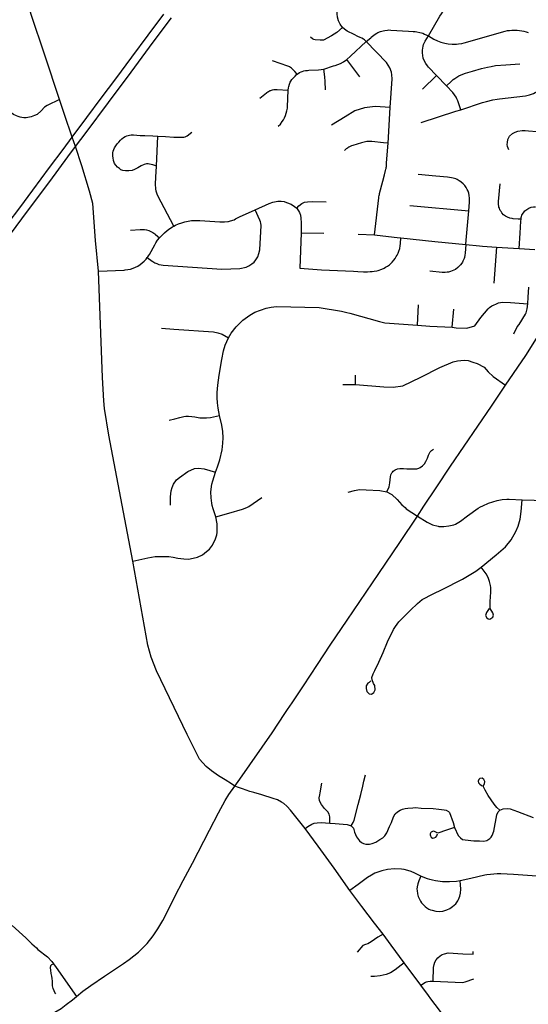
# Model space of a CAD drawing. Header units: feet. Extents: x 1677015 to 1902061, y 161166 to 378285.
# Tile 32 of 66: x 1840855 to 1846662, y 176214 to 187457. Entities that reach past the tile are written whole.
import ezdxf

# ---------------------------------------------------------------- set-up
doc = ezdxf.new("R2010")
doc.units = ezdxf.units.FT
doc.header["$MEASUREMENT"] = 0
doc.layers.add('326765_Road_Centerlines_O', color=7, linetype='Continuous')

msp = doc.modelspace()

# ---------------------------------------------------------------- linework, layer by layer
at = {"layer": '326765_Road_Centerlines_O'}
for p, q in [((1844740, 186804), (1844589, 187004)), ((1844329, 186891), (1844437, 186928)), ((1845454, 186664), (1845614, 186819)), ((1845729, 186700), (1845614, 186819)), ((1845063, 186047), (1845084, 186453)), ((1842416, 185783), (1842431, 186125)), ((1845311, 185335), (1845982, 185273)), ((1845982, 185273), (1845991, 185374)), ((1844069, 185024), (1844052, 184621)), ((1844069, 185024), (1844328, 185019)), ((1844719, 185007), (1844904, 185001)), ((1846137, 184872), (1846300, 184861)), ((1846300, 184861), (1846270, 184448)), ((1846300, 184861), (1846557, 184844)), ((1846557, 184844), (1846738, 184832)), ((1843162, 184608), (1843370, 184614)), ((1844052, 184621), (1844299, 184600)), ((1845395, 183968), (1845409, 184199)), ((1845794, 183944), (1845810, 184152)), ((1844687, 183290), (1844688, 183399)), ((1844546, 183291), (1844687, 183290)), ((1845048, 182065), (1845096, 182038)), ((1845436, 177678), (1845383, 177704)), ((1844721, 177582), (1844625, 177512)), ((1841045, 176858), (1841062, 176841)), ((1845435, 176433), (1845245, 176687)), ((1845524, 176314), (1845435, 176433))]:
    msp.add_line(p, q, dxfattribs=at)
for points in [[(1841310, 186546), (1841141, 187052), (1840984, 187517), (1840956, 187619), (1840934, 187781), (1840896, 188178)], [(1845521, 187271), (1845653, 187498), (1845669, 187525), (1845690, 187553), (1845714, 187579), (1845724, 187589), (1845767, 187631), (1845788, 187654), (1845812, 187690), (1845829, 187726), (1845839, 187760), (1845844, 187795), (1845844, 187822), (1845846, 187950)], [(1844542, 187369), (1844514, 187406), (1844496, 187443), (1844483, 187487), (1844479, 187522), (1844478, 187538), (1844481, 187570), (1844489, 187607), (1844503, 187641), (1844518, 187667), (1844572, 187738)], [(1840686, 184920), (1840945, 185271), (1841197, 185609), (1841405, 185889), (1841491, 186008), (1841612, 186168), (1841869, 186511), (1842127, 186858), (1842380, 187199), (1842587, 187476)], [(1840724, 185133), (1840855, 185310), (1841004, 185509), (1841196, 185769), (1841350, 185975), (1841455, 186115), (1841622, 186341), (1841786, 186561), (1841951, 186782), (1842135, 187029), (1842320, 187279), (1842500, 187520)], [(1844542, 187369), (1844475, 187309), (1844416, 187274)], [(1844810, 187209), (1844790, 187226), (1844781, 187233), (1844763, 187244), (1844743, 187254), (1844717, 187266), (1844673, 187287), (1844594, 187326), (1844562, 187349), (1844542, 187369)], [(1844810, 187209), (1844863, 187251), (1844869, 187258), (1844897, 187280), (1844914, 187292), (1844931, 187303), (1844945, 187310), (1844974, 187322), (1844989, 187326), (1845004, 187331), (1845024, 187335), (1845055, 187338), (1845071, 187339), (1845091, 187338), (1845295, 187327), (1845347, 187323), (1845370, 187321), (1845390, 187318), (1845423, 187311), (1845443, 187305), (1845456, 187301), (1845475, 187293), (1845521, 187271)], [(1845521, 187271), (1845584, 187236), (1845626, 187215), (1845662, 187200), (1845708, 187188), (1845746, 187180), (1845793, 187176), (1845841, 187177), (1845864, 187180), (1845903, 187186), (1845931, 187194), (1846397, 187327), (1846423, 187332), (1846448, 187335), (1846474, 187337), (1846500, 187338), (1846535, 187337), (1846561, 187334), (1846587, 187331), (1846612, 187325), (1846637, 187319), (1846662, 187311)], [(1844416, 187274), (1844324, 187221), (1844286, 187221), (1844230, 187227), (1844215, 187231), (1844197, 187240), (1844176, 187256)], [(1844589, 187004), (1844630, 187039), (1844810, 187209)], [(1845084, 186453), (1845107, 186780), (1845105, 186828), (1845100, 186858), (1845081, 186908), (1845041, 186966), (1844810, 187209)], [(1845614, 186819), (1845524, 186913), (1845510, 186928), (1845490, 186957), (1845475, 186984), (1845463, 187017), (1845456, 187047), (1845453, 187077), (1845454, 187108), (1845457, 187130), (1845462, 187156), (1845467, 187172), (1845477, 187197), (1845486, 187212), (1845521, 187271)], [(1844022, 186835), (1843995, 186866), (1843985, 186878), (1843979, 186885), (1843970, 186893), (1843958, 186903), (1843945, 186911), (1843935, 186917), (1843927, 186921), (1843915, 186926), (1843742, 186988)], [(1844437, 186928), (1844458, 186935), (1844516, 186956), (1844550, 186977), (1844589, 187004)], [(1845890, 186429), (1846139, 186511), (1846184, 186524), (1846255, 186540), (1846306, 186549), (1846332, 186552), (1846630, 186589), (1846676, 186598), (1846720, 186615), (1846768, 186642), (1846800, 186669), (1846835, 186709), (1847075, 187033)], [(1844022, 186835), (1844051, 186852), (1844070, 186861), (1844080, 186865), (1844098, 186871), (1844118, 186875), (1844127, 186877), (1844139, 186878), (1844156, 186879), (1844266, 186886), (1844296, 186888), (1844329, 186891)], [(1844346, 186656), (1844342, 186752), (1844338, 186804), (1844329, 186891)], [(1845729, 186700), (1845782, 186752), (1845804, 186772), (1845823, 186787), (1845844, 186801), (1845868, 186815), (1845916, 186835), (1845946, 186846), (1846025, 186869), (1846128, 186899), (1846195, 186916), (1846237, 186924), (1846289, 186932), (1846405, 186942), (1846565, 186954)], [(1843921, 186653), (1843925, 186679), (1843928, 186695), (1843934, 186719), (1843943, 186742), (1843951, 186756), (1843962, 186772), (1843976, 186789), (1843999, 186813), (1844013, 186827), (1844022, 186835)], [(1843595, 186559), (1843671, 186620), (1843677, 186625), (1843687, 186632), (1843695, 186637), (1843706, 186643), (1843714, 186647), (1843723, 186650), (1843731, 186653), (1843743, 186656), (1843755, 186659), (1843770, 186660), (1843779, 186661), (1843794, 186661), (1843921, 186653)], [(1843807, 186239), (1843831, 186264), (1843853, 186293), (1843866, 186314), (1843878, 186336), (1843890, 186364), (1843898, 186388), (1843906, 186417), (1843911, 186447), (1843913, 186462), (1843921, 186653)], [(1845890, 186429), (1845857, 186529), (1845847, 186554), (1845837, 186572), (1845821, 186599), (1845802, 186624), (1845729, 186700)], [(1841310, 186546), (1841170, 186478), (1841137, 186456), (1841101, 186415), (1841053, 186376), (1841025, 186361), (1840987, 186347), (1840948, 186338), (1840928, 186337), (1840902, 186337), (1840881, 186340), (1840859, 186344), (1840839, 186350), (1840818, 186358), (1840785, 186373), (1840756, 186393)], [(1841753, 184584), (1841721, 184935), (1841691, 185356), (1841651, 185497), (1841563, 185789), (1841491, 186008), (1841455, 186115), (1841367, 186376), (1841310, 186546)], [(1845084, 186453), (1844915, 186466), (1844790, 186452), (1844680, 186415), (1844569, 186346), (1844414, 186252)], [(1845440, 186284), (1845833, 186411), (1845890, 186429)], [(1846438, 185969), (1846425, 186008), (1846422, 186030), (1846423, 186054), (1846428, 186088), (1846447, 186125), (1846481, 186156), (1846510, 186172), (1846542, 186183), (1846593, 186191), (1846627, 186190), (1846663, 186187), (1846758, 186180)], [(1842416, 185783), (1842396, 185791), (1842376, 185799), (1842355, 185803), (1842338, 185807), (1842320, 185811), (1842304, 185811), (1842277, 185804), (1842243, 185789), (1842204, 185765), (1842167, 185747), (1842138, 185736), (1842099, 185730), (1842061, 185731), (1842034, 185735), (1842010, 185744), (1841993, 185757), (1841970, 185774), (1841952, 185796), (1841937, 185816), (1841926, 185847), (1841921, 185880), (1841918, 185900), (1841917, 185914), (1841917, 185937), (1841921, 185956), (1841938, 185993), (1841969, 186038), (1841986, 186060), (1842004, 186082), (1842020, 186097), (1842040, 186113), (1842060, 186122), (1842079, 186129), (1842107, 186139), (1842126, 186142), (1842156, 186142), (1842191, 186139), (1842229, 186136), (1842285, 186133), (1842374, 186129), (1842431, 186125)], [(1842431, 186125), (1842519, 186122), (1842616, 186115), (1842675, 186115), (1842705, 186115), (1842727, 186116), (1842744, 186120), (1842766, 186129), (1842822, 186173)], [(1845063, 186047), (1845010, 186052), (1844876, 186064), (1844862, 186065), (1844849, 186065), (1844838, 186065), (1844829, 186064), (1844817, 186064), (1844802, 186062), (1844789, 186059), (1844771, 186055), (1844758, 186051), (1844658, 186020), (1844645, 186015), (1844636, 186011), (1844628, 186007), (1844621, 186004), (1844613, 186000), (1844603, 185994), (1844596, 185989), (1844584, 185981), (1844564, 185963)], [(1844904, 185001), (1844954, 185422), (1844956, 185435), (1844958, 185448), (1844961, 185460), (1844964, 185472), (1845001, 185611), (1845020, 185686), (1845033, 185736), (1845036, 185749), (1845038, 185759), (1845040, 185768), (1845041, 185779), (1845043, 185823), (1845063, 186047)], [(1842615, 185100), (1842431, 185445), (1842424, 185464), (1842414, 185498), (1842408, 185526), (1842405, 185580), (1842410, 185660), (1842416, 185783)], [(1845991, 185374), (1845992, 185383), (1845992, 185418), (1845987, 185449), (1845981, 185477), (1845974, 185498), (1845964, 185519), (1845952, 185540), (1845936, 185562), (1845917, 185583), (1845894, 185602), (1845881, 185612), (1845872, 185618), (1845850, 185631), (1845835, 185638), (1845820, 185643), (1845803, 185648), (1845786, 185652), (1845762, 185655), (1845739, 185658), (1845606, 185670), (1845404, 185688)], [(1846579, 185178), (1846547, 185180), (1846490, 185184), (1846476, 185185), (1846450, 185190), (1846426, 185200), (1846403, 185212), (1846380, 185230), (1846359, 185252), (1846351, 185265), (1846342, 185279), (1846337, 185288), (1846332, 185303), (1846327, 185317), (1846324, 185327), (1846321, 185346), (1846321, 185363), (1846322, 185381), (1846339, 185582)], [(1843238, 185152), (1843262, 185159), (1843305, 185171), (1843319, 185182), (1843364, 185204), (1843545, 185286)], [(1843370, 184614), (1843439, 184630), (1843470, 184645), (1843506, 184668), (1843533, 184688), (1843551, 184713), (1843572, 184750), (1843586, 184786), (1843595, 184829), (1843610, 185107), (1843608, 185134), (1843606, 185149), (1843598, 185168), (1843545, 185286)], [(1843545, 185286), (1843705, 185359), (1843746, 185373), (1843803, 185385), (1843840, 185385), (1843873, 185381), (1843902, 185371), (1843953, 185352), (1843993, 185324), (1844019, 185305)], [(1844019, 185305), (1844042, 185333), (1844076, 185356), (1844107, 185372), (1844142, 185378), (1844195, 185379), (1844353, 185376)], [(1844019, 185305), (1844048, 185256), (1844062, 185223), (1844066, 185190), (1844069, 185137), (1844069, 185024)], [(1846579, 185178), (1846581, 185197), (1846583, 185209), (1846587, 185223), (1846595, 185236), (1846614, 185261), (1846622, 185273), (1846632, 185281), (1846645, 185291), (1846668, 185304), (1846696, 185315), (1846721, 185318), (1846743, 185319)], [(1845949, 184890), (1845953, 184940), (1845982, 185273)], [(1846557, 184844), (1846568, 185018), (1846577, 185157), (1846579, 185178)], [(1842121, 185054), (1842229, 185062), (1842252, 185062), (1842278, 185060), (1842303, 185056), (1842328, 185048), (1842352, 185039), (1842375, 185027), (1842396, 185012), (1842405, 185005), (1842452, 184966)], [(1842452, 184966), (1842454, 184969), (1842480, 184998), (1842507, 185024), (1842537, 185049), (1842568, 185072), (1842600, 185092), (1842615, 185100)], [(1842615, 185100), (1842634, 185110), (1842669, 185126), (1842705, 185139), (1842742, 185149), (1842780, 185157), (1842818, 185163), (1842856, 185165), (1842895, 185165), (1842912, 185164), (1843138, 185149), (1843155, 185148), (1843194, 185148), (1843232, 185151), (1843238, 185152)], [(1842312, 184740), (1842316, 184747), (1842333, 184773), (1842335, 184776), (1842396, 184885), (1842409, 184907), (1842430, 184939), (1842452, 184966), (1842454, 184969)], [(1844299, 184600), (1844665, 184586), (1844716, 184582), (1844780, 184576), (1844824, 184577), (1844857, 184582), (1844880, 184583), (1844903, 184585), (1844933, 184590), (1844949, 184594), (1844988, 184607), (1845017, 184620), (1845033, 184630), (1845055, 184644), (1845076, 184658), (1845089, 184670), (1845107, 184688), (1845125, 184709), (1845142, 184731), (1845155, 184751), (1845164, 184767), (1845175, 184790), (1845184, 184812), (1845194, 184843), (1845200, 184874), (1845202, 184901), (1845207, 184964)], [(1844904, 185001), (1845067, 184980), (1845165, 184968), (1845207, 184964)], [(1845207, 184964), (1845593, 184924), (1845949, 184890)], [(1845949, 184890), (1845941, 184789), (1845938, 184767), (1845933, 184743), (1845929, 184731), (1845922, 184714), (1845916, 184701), (1845909, 184687), (1845901, 184675), (1845889, 184659), (1845874, 184642), (1845858, 184627), (1845830, 184606), (1845811, 184596), (1845794, 184589), (1845772, 184581), (1845749, 184574), (1845735, 184572), (1845713, 184570), (1845680, 184571), (1845536, 184585)], [(1845949, 184890), (1846103, 184874), (1846137, 184872)], [(1841753, 184584), (1842046, 184598), (1842060, 184599), (1842090, 184603), (1842120, 184609), (1842149, 184619), (1842178, 184630), (1842205, 184644), (1842230, 184661), (1842255, 184679), (1842277, 184700), (1842298, 184723), (1842312, 184740)], [(1842312, 184740), (1842366, 184701), (1842374, 184695), (1842396, 184682), (1842419, 184671), (1842444, 184662), (1842469, 184656), (1842494, 184653), (1843162, 184608)], [(1842145, 181274), (1841874, 182711), (1841823, 183016), (1841814, 183104), (1841801, 183372), (1841753, 184584)], [(1846655, 184211), (1846662, 184289), (1846669, 184402)], [(1846403, 183282), (1846633, 183622), (1846832, 183939), (1846934, 184104), (1847012, 184217), (1847066, 184296)], [(1843237, 183825), (1843268, 183876), (1843325, 183951), (1843402, 184026), (1843482, 184084), (1843541, 184117), (1843668, 184163), (1843725, 184175), (1843788, 184182), (1844273, 184171), (1844530, 184130), (1844588, 184114)], [(1845794, 183944), (1845837, 183940), (1845959, 183933), (1846052, 183960), (1846119, 184058), (1846203, 184155), (1846219, 184169), (1846246, 184188), (1846272, 184201), (1846292, 184207), (1846320, 184223), (1846369, 184233), (1846458, 184228), (1846655, 184211)], [(1846496, 183868), (1846534, 183950), (1846558, 183978), (1846631, 184093), (1846639, 184109), (1846650, 184157), (1846655, 184211)], [(1844588, 184114), (1844626, 184104), (1844963, 184009), (1845023, 183994), (1845395, 183968)], [(1842472, 183935), (1842615, 183922), (1843066, 183891), (1843117, 183881), (1843166, 183864), (1843237, 183825)], [(1845395, 183968), (1845537, 183958), (1845794, 183944)], [(1843137, 182936), (1843121, 183019), (1843113, 183081), (1843109, 183137), (1843109, 183198), (1843118, 183283), (1843134, 183396), (1843161, 183577), (1843180, 183677), (1843200, 183741), (1843237, 183825)], [(1844687, 183290), (1845014, 183264), (1845119, 183262), (1845228, 183277), (1845433, 183374), (1845653, 183485), (1845804, 183550), (1845854, 183562), (1845930, 183568), (1845974, 183564), (1846028, 183548), (1846078, 183532), (1846159, 183490), (1846205, 183437), (1846259, 183382), (1846403, 183282)], [(1845395, 181786), (1845470, 181900), (1845608, 182111), (1845775, 182359), (1846240, 183043), (1846403, 183282)], [(1842561, 182884), (1842626, 182899), (1842682, 182915), (1842729, 182926), (1842750, 182928), (1842784, 182929), (1842819, 182925), (1842853, 182921), (1842910, 182912), (1842953, 182910), (1842989, 182911), (1843033, 182914), (1843137, 182936)], [(1843091, 182292), (1843112, 182350), (1843140, 182430), (1843167, 182544), (1843175, 182620), (1843177, 182683), (1843173, 182753), (1843163, 182826), (1843137, 182936)], [(1845048, 182065), (1845072, 182122), (1845080, 182168), (1845088, 182237), (1845092, 182259), (1845103, 182281), (1845110, 182291), (1845119, 182300), (1845141, 182316), (1845167, 182328), (1845195, 182333), (1845235, 182333), (1845274, 182330), (1845340, 182327), (1845388, 182330), (1845411, 182337), (1845426, 182344), (1845452, 182362), (1845475, 182384), (1845493, 182411), (1845509, 182451), (1845521, 182483), (1845534, 182507), (1845543, 182521), (1845558, 182536), (1845580, 182553)], [(1842577, 181912), (1842578, 182010), (1842584, 182076), (1842595, 182115), (1842611, 182152), (1842647, 182201), (1842678, 182228), (1842776, 182298), (1842852, 182331), (1842897, 182337), (1842962, 182330), (1843091, 182292)], [(1843094, 181779), (1843063, 181873), (1843054, 181910), (1843048, 181937), (1843040, 181998), (1843038, 182067), (1843050, 182154), (1843059, 182190), (1843091, 182292)], [(1844604, 182060), (1844676, 182081), (1844736, 182091), (1844812, 182090), (1844968, 182082), (1845048, 182065)], [(1845096, 182038), (1845103, 182034), (1845164, 181978), (1845219, 181918), (1845256, 181885)], [(1843094, 181779), (1843244, 181821), (1843400, 181866), (1843449, 181885), (1843472, 181899), (1843621, 182000)], [(1846123, 181206), (1846296, 181346), (1846403, 181438), (1846468, 181517), (1846520, 181611), (1846547, 181675), (1846568, 181753), (1846580, 181841), (1846591, 181976)], [(1846143, 181907), (1846209, 181937), (1846306, 181965), (1846364, 181977), (1846416, 181982), (1846443, 181982), (1846591, 181976)], [(1846591, 181976), (1846727, 181969), (1847239, 181940)], [(1845256, 181885), (1845268, 181873), (1845395, 181786)], [(1845631, 181673), (1845640, 181670), (1845674, 181668), (1845699, 181669), (1845753, 181676), (1845810, 181690), (1845829, 181696), (1845886, 181730), (1845969, 181791), (1846088, 181878), (1846117, 181895), (1846143, 181907)], [(1842556, 181326), (1842608, 181321), (1842661, 181310), (1842729, 181300), (1842778, 181298), (1842803, 181301), (1842885, 181320), (1842942, 181348), (1842987, 181383), (1843021, 181412), (1843055, 181458), (1843091, 181528), (1843105, 181576), (1843109, 181601), (1843111, 181661), (1843108, 181701), (1843094, 181779)], [(1843883, 179535), (1843912, 179579), (1843964, 179657), (1844094, 179852), (1844254, 180094), (1844401, 180316), (1844595, 180599), (1844957, 181133), (1845194, 181486), (1845395, 181786)], [(1845395, 181786), (1845506, 181720), (1845568, 181690), (1845631, 181673)], [(1842145, 181274), (1842317, 181312), (1842401, 181328), (1842519, 181329), (1842556, 181326)], [(1843312, 178705), (1843273, 178733), (1843199, 178777), (1843125, 178822), (1843043, 178880), (1842985, 178930), (1842907, 179014), (1842765, 179295), (1842417, 180020), (1842354, 180176), (1842316, 180316), (1842145, 181274)], [(1844865, 179906), (1844844, 179889), (1844830, 179879), (1844812, 179851), (1844809, 179819), (1844817, 179786), (1844844, 179759), (1844873, 179755), (1844900, 179774), (1844914, 179805), (1844910, 179855), (1844895, 179876), (1844880, 179919), (1844875, 179944), (1844889, 179986), (1844908, 180026), (1844954, 180121), (1845006, 180232), (1845056, 180352), (1845122, 180492), (1845145, 180529), (1845185, 180582), (1845233, 180632), (1845318, 180714), (1845398, 180790), (1845451, 180835), (1845576, 180902), (1845677, 180952), (1845909, 181070), (1846061, 181160), (1846123, 181206)], [(1846215, 180733), (1846184, 180686), (1846174, 180654), (1846188, 180625), (1846202, 180616), (1846223, 180613), (1846258, 180635), (1846264, 180659), (1846256, 180683), (1846228, 180734), (1846225, 180782), (1846227, 180817), (1846232, 180864), (1846234, 180923), (1846233, 180958), (1846233, 180973), (1846230, 180997), (1846219, 181043), (1846202, 181087), (1846180, 181128), (1846123, 181206)], [(1843312, 178705), (1843369, 178785), (1843736, 179312), (1843883, 179535)], [(1844638, 178251), (1844652, 178269), (1844662, 178289), (1844674, 178318), (1844720, 178495), (1844750, 178609), (1844773, 178703), (1844785, 178763), (1844804, 178834)], [(1846335, 178431), (1846304, 178461), (1846271, 178501), (1846205, 178600), (1846170, 178658), (1846146, 178703), (1846162, 178733), (1846165, 178758), (1846155, 178782), (1846134, 178795), (1846110, 178794), (1846096, 178781), (1846089, 178763), (1846094, 178743), (1846110, 178726), (1846135, 178707)], [(1842510, 177214), (1842627, 177446), (1842722, 177629), (1842826, 177825), (1843022, 178203), (1843126, 178400), (1843202, 178542), (1843244, 178609), (1843312, 178705)], [(1843907, 178473), (1843904, 178477), (1843870, 178506), (1843844, 178521), (1843799, 178549), (1843750, 178564), (1843619, 178605), (1843528, 178631), (1843482, 178645), (1843397, 178674), (1843352, 178689), (1843312, 178705)], [(1844394, 178282), (1844397, 178325), (1844396, 178354), (1844387, 178385), (1844372, 178413), (1844336, 178451), (1844301, 178496), (1844279, 178538), (1844275, 178572), (1844281, 178607), (1844286, 178629), (1844303, 178740)], [(1844115, 178223), (1843993, 178372), (1843948, 178429), (1843907, 178473)], [(1844638, 178251), (1844649, 178242), (1844658, 178234), (1844665, 178224), (1844678, 178178), (1844700, 178128), (1844734, 178081), (1844759, 178061), (1844781, 178051), (1844807, 178044), (1844848, 178042), (1844880, 178051), (1844920, 178067), (1844968, 178094), (1845000, 178115), (1845025, 178137), (1845046, 178171), (1845078, 178246), (1845098, 178291), (1845122, 178355), (1845142, 178387), (1845167, 178412), (1845198, 178430), (1845226, 178442), (1845255, 178450), (1845288, 178455), (1845345, 178458), (1845373, 178460), (1845439, 178453), (1845574, 178449), (1845641, 178443), (1845701, 178436), (1845724, 178429), (1845751, 178415), (1845763, 178403), (1845803, 178291), (1845818, 178233)], [(1845818, 178233), (1845861, 178141), (1845887, 178113), (1845910, 178096), (1846005, 178084), (1846040, 178081), (1846103, 178079), (1846154, 178076), (1846188, 178084), (1846223, 178107), (1846239, 178123), (1846251, 178140), (1846267, 178190), (1846303, 178377), (1846316, 178411), (1846335, 178431)], [(1846335, 178431), (1846374, 178444), (1846421, 178448), (1846456, 178444), (1846538, 178416), (1846719, 178347)], [(1844115, 178223), (1844145, 178246), (1844191, 178270), (1844218, 178281), (1844253, 178286), (1844296, 178288), (1844394, 178282)], [(1844625, 177512), (1844445, 177768), (1844262, 178020), (1844115, 178223)], [(1844394, 178282), (1844455, 178279), (1844595, 178266), (1844607, 178264), (1844618, 178261), (1844638, 178251)], [(1845818, 178233), (1845729, 178201), (1845628, 178169), (1845592, 178188), (1845577, 178189), (1845567, 178187), (1845554, 178179), (1845548, 178174), (1845543, 178159), (1845541, 178148), (1845544, 178137), (1845553, 178123), (1845567, 178112), (1845586, 178113), (1845606, 178124), (1845616, 178138), (1845624, 178162)], [(1845383, 177704), (1845366, 177712), (1845324, 177730), (1845286, 177741), (1845246, 177752), (1845214, 177756), (1845135, 177762), (1845054, 177754), (1844989, 177739), (1844910, 177712), (1844871, 177689), (1844827, 177660), (1844721, 177582)], [(1845436, 177678), (1845413, 177624), (1845400, 177588), (1845394, 177556), (1845391, 177530), (1845392, 177512), (1845396, 177475), (1845405, 177443), (1845423, 177405), (1845431, 177390), (1845443, 177373), (1845456, 177357), (1845471, 177343), (1845486, 177329), (1845502, 177317), (1845528, 177302), (1845547, 177294), (1845566, 177287), (1845606, 177278), (1845647, 177275), (1845687, 177279), (1845731, 177291), (1845766, 177307), (1845798, 177330), (1845833, 177363), (1845856, 177394), (1845866, 177411), (1845880, 177447), (1845889, 177483), (1845891, 177530), (1845888, 177578), (1845882, 177623)], [(1845882, 177623), (1845841, 177617), (1845763, 177612), (1845684, 177614), (1845656, 177616), (1845629, 177620), (1845603, 177625), (1845568, 177632), (1845538, 177639), (1845509, 177648), (1845480, 177659), (1845436, 177678)], [(1847025, 177645), (1846952, 177661), (1846878, 177671), (1846796, 177675), (1846706, 177682), (1846491, 177696), (1846347, 177702), (1846308, 177702), (1846268, 177700), (1846229, 177696), (1846190, 177691), (1846165, 177687), (1846085, 177671), (1846006, 177651), (1845882, 177623)], [(1845006, 177016), (1844905, 177142), (1844763, 177330), (1844625, 177512)], [(1842431, 177076), (1842488, 177170), (1842510, 177214)], [(1840770, 177115), (1840924, 176972), (1840995, 176906), (1841045, 176858)], [(1841505, 176302), (1841577, 176365), (1841666, 176428), (1841823, 176536), (1842041, 176679), (1842106, 176724), (1842212, 176809), (1842309, 176908), (1842377, 176994), (1842408, 177040), (1842431, 177076)], [(1845006, 177016), (1844943, 176979), (1844869, 176928), (1844830, 176906), (1844802, 176898), (1844773, 176884), (1844708, 176810)], [(1845245, 176687), (1845097, 176889), (1845006, 177016)], [(1841062, 176841), (1841173, 176755), (1841221, 176703), (1841241, 176677)], [(1845575, 176479), (1845581, 176633), (1845586, 176667), (1845596, 176696), (1845611, 176723), (1845629, 176744), (1845654, 176767), (1845678, 176781), (1845704, 176792), (1845746, 176800), (1845916, 176792), (1846032, 176786), (1846033, 176817)], [(1841267, 176333), (1841257, 176348), (1841248, 176367), (1841238, 176394), (1841229, 176426), (1841229, 176449), (1841228, 176479), (1841225, 176508), (1841220, 176536), (1841213, 176567), (1841209, 176602), (1841205, 176629), (1841212, 176656), (1841223, 176667), (1841241, 176677)], [(1841241, 176677), (1841273, 176636), (1841505, 176302)], [(1845245, 176687), (1845140, 176607), (1845090, 176575), (1845040, 176554), (1844972, 176539), (1844905, 176532), (1844863, 176530)], [(1845435, 176433), (1845488, 176466), (1845498, 176470), (1845516, 176476), (1845542, 176478), (1845575, 176479)], [(1845575, 176479), (1845910, 176464), (1845942, 176472), (1846040, 176504)], [(1841253, 176123), (1841257, 176126), (1841330, 176167), (1841386, 176210), (1841459, 176265), (1841505, 176302)], [(1845789, 175643), (1845795, 175724), (1845793, 175854), (1845783, 175915), (1845763, 175971), (1845713, 176056), (1845648, 176147), (1845550, 176278), (1845524, 176314)]]:
    msp.add_lwpolyline(points, dxfattribs=at)

doc.saveas('drawing.dxf')
